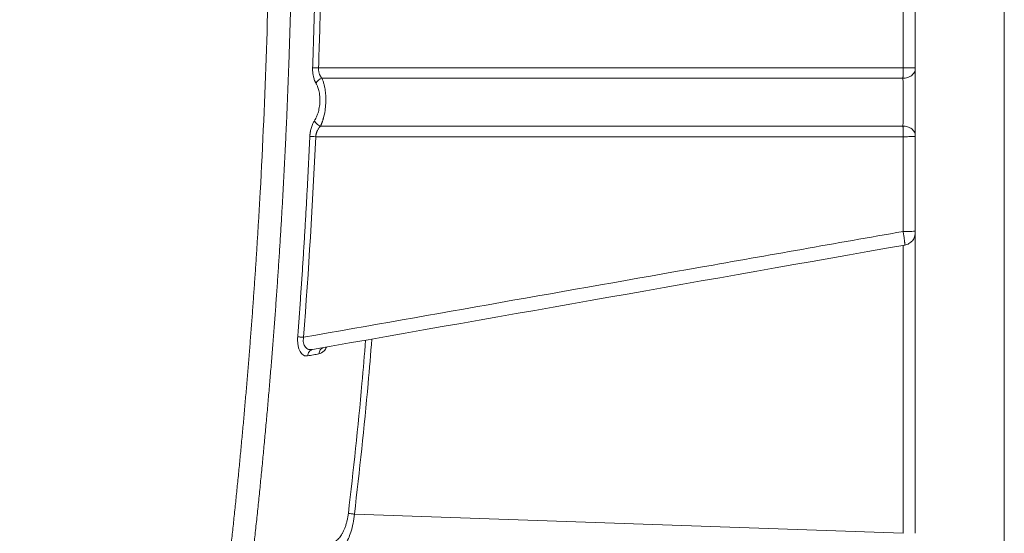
# Model space of a CAD drawing. Header units: millimetres. Extents: x 0 to 594, y 0 to 420.
# Tile 60 of 76: x 289 to 331, y 280 to 302. Entities that reach past the tile are written whole.
import ezdxf

# ---------------------------------------------------------------- set-up
doc = ezdxf.new("R2010")
doc.units = ezdxf.units.MM
doc.styles.add('SLDTEXTSTYLE1', font='TXT', dxfattribs={"width": 0.605})
doc.dimstyles.new('SLDDIMSTYLE1', dxfattribs={"dimtxt": 2.568319, "dimasz": 3.3, "dimexe": 0, "dimexo": 0.0625, "dimgap": 0.64208, "dimtad": 1, "dimdec": 0, "dimlfac": 5, "dimrnd": 1e-09, "dimzin": 12, "dimdsep": 46, "dimtxsty": 'SLDTEXTSTYLE1', "dimsah": 1, "dimcen": 0.09, "dimadec": 0, "dimazin": 3, "dimtfac": 1, "dimtdec": 1, "dimtofl": 0, "dimtmove": 0, "dimatfit": 3, "dimfxl": 1, "dimfrac": 2, "dimtolj": 1, "dimtzin": 12, "dimarcsym": 0})

# ---------------------------------------------------------------- blocks, each defined once
blk = doc.blocks.new('_D_6')
at = {"color": 7, "linetype": 'Continuous', "lineweight": 0}
for p, q in [((330.793, 371.409), (330.793, 208.509)), ((246.705, 326.965), (246.705, 208.509)), ((284.585, 214.042), (283.997, 214.042)), ((283.997, 214.042), (283.997, 210.097)), ((292.914, 214.042), (293.502, 214.042)), ((293.502, 214.042), (293.502, 210.097)), ((283.997, 210.097), (284.585, 210.097)), ((293.502, 210.097), (292.914, 210.097)), ((246.705, 209.509), (330.793, 209.509))]:
    blk.add_line(p, q, dxfattribs=at)
for points in [[(246.705, 209.509), (250.005, 209.009), (250.005, 210.009)], [(330.793, 209.509), (327.493, 210.009), (327.493, 209.009)]]:
    blk.add_solid(points, dxfattribs=at)
at = {"color": 7, "linetype": 'Continuous', "lineweight": 0, "char_height": 2.6458, "attachment_point": 1, "style": 'SLDTEXTSTYLE1'}
for s, insert in [('420', (285.81, 218.04)), ('16,6', (285.32, 213.508))]:
    blk.add_mtext(s, dxfattribs=dict(at, insert=insert))

msp = doc.modelspace()

# ---------------------------------------------------------------- linework, layer by layer
at = {"color": 7, "linetype": 'Continuous', "lineweight": 15}
for p, q in [((301.51, 299.79), (326.472, 299.79)), ((301.657, 299.348), (326.466, 299.348)), ((326.466, 297.304), (301.592, 297.304)), ((326.472, 296.854), (301.391, 296.854)), ((326.976, 292.819), (326.993, 292.821)), ((326.993, 292.692), (326.993, 292.762)), ((326.993, 279.927), (326.993, 292.692)), ((301.257, 287.77), (301.193, 287.773)), ((301.257, 287.77), (301.214, 287.754)), ((326.472, 279.927), (303.044, 280.745))]:
    msp.add_line(p, q, dxfattribs=at)
at = {"color": 8, "linetype": 'Continuous', "lineweight": 15}
msp.add_line((326.472, 279.927), (326.472, 292.216), dxfattribs=at)
at = {"color": 7, "linetype": 'Continuous', "lineweight": 15}
msp.add_arc((301.754, 298.972), 0.388, 104.5065, 155.379, dxfattribs=at)
for points, knots in [([(296.625, 270.352), (296.658, 270.581), (296.723, 271.038), (296.819, 271.724), (296.913, 272.41), (297.006, 273.097), (297.097, 273.783), (297.186, 274.47), (297.273, 275.158), (297.359, 275.845), (297.442, 276.533), (297.525, 277.22), (297.605, 277.908), (297.684, 278.597), (297.761, 279.285), (297.836, 279.974), (297.91, 280.663), (297.981, 281.352), (298.052, 282.042), (298.12, 282.731), (298.187, 283.421), (298.252, 284.111), (298.315, 284.802), (298.376, 285.492), (298.436, 286.183), (298.494, 286.874), (298.55, 287.565), (298.605, 288.256), (298.658, 288.948), (298.709, 289.64), (298.758, 290.332), (298.806, 291.025), (298.852, 291.717), (298.896, 292.41), (298.939, 293.103), (298.98, 293.796), (299.12, 296.284), (299.31, 300.568), (299.447, 306.648), (299.451, 312.724), (299.346, 317.693), (299.203, 321.554), (299.032, 325.18), (298.752, 329.686), (298.314, 335.032), (297.779, 340.339), (297.159, 345.513), (296.456, 350.582), (295.861, 354.345), (295.428, 356.889), (295.193, 358.229), (294.95, 359.57), (294.7, 360.913), (294.443, 362.258), (294.178, 363.604), (293.996, 364.502), (293.905, 364.951)], [0, 0, 0, 0, 0.0072862, 0.0145721, 0.0218578, 0.0291433, 0.0364287, 0.0437141, 0.0509995, 0.0582848, 0.0655703, 0.0728559, 0.0801416, 0.0874276, 0.0947138, 0.1020003, 0.1092872, 0.1165745, 0.1238622, 0.1311505, 0.1384392, 0.1457286, 0.1530185, 0.1603092, 0.1676005, 0.1748927, 0.1821856, 0.1894795, 0.1967742, 0.2040699, 0.2113665, 0.2186643, 0.2259631, 0.233263, 0.2405642, 0.2478665, 0.2551702, 0.3191862, 0.383115, 0.4469873, 0.5108338, 0.5398617, 0.5688538, 0.6253218, 0.6822567, 0.738031, 0.7935381, 0.8466101, 0.8994481, 0.9137154, 0.9280145, 0.9423457, 0.9567095, 0.9711063, 0.9855363, 1, 1, 1, 1]), ([(296.625, 270.352), (296.658, 270.581), (296.723, 271.038), (296.819, 271.724), (296.913, 272.41), (297.006, 273.097), (297.097, 273.783), (297.186, 274.47), (297.273, 275.158), (297.359, 275.845), (297.442, 276.533), (297.525, 277.22), (297.605, 277.908), (297.684, 278.597), (297.761, 279.285), (297.836, 279.974), (297.91, 280.663), (297.981, 281.352), (298.052, 282.042), (298.12, 282.731), (298.187, 283.421), (298.252, 284.111), (298.315, 284.802), (298.376, 285.492), (298.436, 286.183), (298.494, 286.874), (298.55, 287.565), (298.605, 288.256), (298.658, 288.948), (298.709, 289.64), (298.758, 290.332), (298.806, 291.025), (298.852, 291.717), (298.896, 292.41), (298.939, 293.103), (298.98, 293.796), (299.12, 296.284), (299.31, 300.568), (299.447, 306.648), (299.451, 312.724), (299.346, 317.693), (299.203, 321.554), (299.032, 325.18), (298.752, 329.686), (298.314, 335.032), (297.779, 340.339), (297.159, 345.513), (296.456, 350.582), (295.861, 354.345), (295.428, 356.889), (295.193, 358.229), (294.95, 359.57), (294.7, 360.913), (294.443, 362.258), (294.178, 363.604), (293.996, 364.502), (293.905, 364.951)], [0, 0, 0, 0, 0.0072862, 0.0145721, 0.0218578, 0.0291433, 0.0364287, 0.0437141, 0.0509995, 0.0582848, 0.0655703, 0.0728559, 0.0801416, 0.0874276, 0.0947138, 0.1020003, 0.1092872, 0.1165745, 0.1238622, 0.1311505, 0.1384392, 0.1457286, 0.1530185, 0.1603092, 0.1676005, 0.1748927, 0.1821856, 0.1894795, 0.1967742, 0.2040699, 0.2113665, 0.2186643, 0.2259631, 0.233263, 0.2405642, 0.2478665, 0.2551702, 0.3191862, 0.383115, 0.4469873, 0.5108338, 0.5398617, 0.5688538, 0.6253218, 0.6822567, 0.738031, 0.7935381, 0.8466101, 0.8994481, 0.9137154, 0.9280145, 0.9423457, 0.9567095, 0.9711063, 0.9855363, 1, 1, 1, 1]), ([(297.585, 270.231), (297.62, 270.476), (297.69, 270.965), (297.793, 271.699), (297.893, 272.434), (297.992, 273.168), (298.089, 273.902), (298.183, 274.636), (298.276, 275.371), (298.367, 276.105), (298.456, 276.839), (298.542, 277.573), (298.627, 278.307), (298.71, 279.041), (298.79, 279.775), (298.869, 280.509), (298.946, 281.243), (299.021, 281.977), (299.094, 282.71), (299.164, 283.444), (299.233, 284.177), (299.3, 284.911), (299.365, 285.644), (299.428, 286.377), (299.489, 287.11), (299.548, 287.843), (299.605, 288.576), (299.66, 289.308), (299.713, 290.041), (299.764, 290.773), (299.814, 291.505), (299.861, 292.237), (299.906, 292.969), (299.95, 293.7), (299.991, 294.432), (300.031, 295.163), (300.068, 295.894), (300.104, 296.625), (300.138, 297.356), (300.169, 298.086), (300.199, 298.816), (300.227, 299.546), (300.253, 300.276), (300.277, 301.006), (300.3, 301.735), (300.32, 302.464), (300.338, 303.193), (300.355, 303.922), (300.369, 304.65), (300.382, 305.378), (300.392, 306.106), (300.401, 306.834), (300.408, 307.561), (300.413, 308.288), (300.416, 309.015), (300.417, 309.742), (300.417, 310.468), (300.414, 311.194), (300.41, 311.919), (300.403, 312.645), (300.395, 313.37), (300.385, 314.094), (300.373, 314.819), (300.359, 315.543), (300.343, 316.267), (300.326, 316.99), (300.306, 317.713), (300.285, 318.436), (300.262, 319.158), (300.237, 319.88), (300.21, 320.602), (300.181, 321.323), (300.15, 322.044), (300.118, 322.764), (300.083, 323.485), (300.047, 324.204), (300.009, 324.924), (299.969, 325.643), (299.927, 326.361), (299.884, 327.08), (299.838, 327.797), (299.791, 328.515), (299.742, 329.232), (299.691, 329.948), (299.638, 330.664), (299.584, 331.38), (299.527, 332.095), (299.469, 332.81), (299.409, 333.524), (299.347, 334.238), (299.283, 334.952), (299.218, 335.665), (299.15, 336.377), (299.081, 337.089), (299.01, 337.801), (298.937, 338.512), (298.863, 339.223), (298.786, 339.933), (298.708, 340.642), (298.628, 341.352), (298.546, 342.06), (298.462, 342.768), (298.377, 343.476), (298.29, 344.183), (298.201, 344.89), (298.11, 345.596), (298.017, 346.301), (297.923, 347.006), (297.827, 347.711), (297.729, 348.415), (297.629, 349.118), (297.527, 349.821), (297.424, 350.523), (297.319, 351.225), (297.212, 351.926), (297.103, 352.627), (296.993, 353.327), (296.881, 354.026), (296.767, 354.725), (296.651, 355.423), (296.533, 356.121), (296.414, 356.818), (296.293, 357.515), (296.17, 358.21), (296.046, 358.906), (295.92, 359.6), (295.791, 360.294), (295.662, 360.988), (295.53, 361.68), (295.397, 362.372), (295.262, 363.064), (295.125, 363.755), (294.987, 364.445), (294.893, 364.904), (294.846, 365.134)], [0, 0, 0, 0, 0.007776, 0.015549, 0.023319, 0.031086, 0.03885, 0.046611, 0.054369, 0.062125, 0.069877, 0.077626, 0.085373, 0.093116, 0.100856, 0.108593, 0.116328, 0.124059, 0.131787, 0.139512, 0.147234, 0.154953, 0.162669, 0.170382, 0.178092, 0.185798, 0.193502, 0.201202, 0.2089, 0.216594, 0.224285, 0.231973, 0.239658, 0.24734, 0.255018, 0.262694, 0.270366, 0.278036, 0.285702, 0.293365, 0.301025, 0.308682, 0.316336, 0.323987, 0.331635, 0.33928, 0.346921, 0.35456, 0.362195, 0.369828, 0.377457, 0.385083, 0.392706, 0.400326, 0.407943, 0.415557, 0.423168, 0.430776, 0.438381, 0.445983, 0.453582, 0.461177, 0.46877, 0.476359, 0.483946, 0.491529, 0.49911, 0.506687, 0.514261, 0.521832, 0.5294, 0.536965, 0.544527, 0.552086, 0.559642, 0.567195, 0.574744, 0.582291, 0.589834, 0.597375, 0.604912, 0.612446, 0.619977, 0.627506, 0.635031, 0.642553, 0.650071, 0.657587, 0.6651, 0.67261, 0.680116, 0.68762, 0.69512, 0.702618, 0.710112, 0.717603, 0.725092, 0.732577, 0.740059, 0.747538, 0.755014, 0.762487, 0.769957, 0.777424, 0.784887, 0.792348, 0.799806, 0.80726, 0.814712, 0.82216, 0.829606, 0.837048, 0.844488, 0.851924, 0.859357, 0.866788, 0.874215, 0.881639, 0.88906, 0.896478, 0.903892, 0.911304, 0.918713, 0.926118, 0.93352, 0.940919, 0.948316, 0.955708, 0.963098, 0.970485, 0.977868, 0.985249, 0.992626, 1, 1, 1, 1]), ([(301.258, 299.797), (301.267, 300.052), (301.284, 300.561), (301.308, 301.325), (301.33, 302.089), (301.343, 302.599), (301.35, 302.854)], [0, 0, 0, 0, 0.249863, 0.4998172, 0.7498628, 1, 1, 1, 1]), ([(326.472, 299.79), (326.472, 300.3), (326.472, 301.32), (326.472, 302.34), (326.472, 302.85)], [0, 0, 0, 0, 0.499992, 1, 1, 1, 1]), ([(301.401, 299.134), (301.396, 299.143), (301.385, 299.161), (301.37, 299.19), (301.356, 299.22), (301.338, 299.263), (301.317, 299.323), (301.297, 299.396), (301.282, 299.465), (301.271, 299.529), (301.263, 299.595), (301.258, 299.661), (301.256, 299.729), (301.257, 299.774), (301.258, 299.797)], [0, 0, 0, 0, 0.057926, 0.114541, 0.169963, 0.224317, 0.345088, 0.467155, 0.558724, 0.64829, 0.736509, 0.824066, 0.911663, 1, 1, 1, 1]), ([(301.51, 299.79), (301.454, 299.792), (301.402, 299.794), (301.35, 299.795), (301.341, 299.796), (301.322, 299.796), (301.313, 299.796), (301.287, 299.797), (301.271, 299.797), (301.258, 299.797)], [0, 0, 0, 0, 0.5, 0.5, 0.625, 0.625, 0.75, 0.75, 1, 1, 1, 1]), ([(301.657, 299.348), (301.651, 299.355), (301.638, 299.369), (301.62, 299.392), (301.604, 299.416), (301.588, 299.442), (301.574, 299.469), (301.56, 299.497), (301.546, 299.533), (301.532, 299.576), (301.52, 299.627), (301.512, 299.68), (301.508, 299.735), (301.509, 299.772), (301.51, 299.79)], [0, 0, 0, 0, 0.069677, 0.138961, 0.20786, 0.27635, 0.3444, 0.412006, 0.479194, 0.584627, 0.689248, 0.793156, 0.896606, 1, 1, 1, 1]), ([(326.466, 299.348), (326.466, 299.356), (326.467, 299.371), (326.467, 299.397), (326.468, 299.423), (326.469, 299.45), (326.469, 299.479), (326.47, 299.508), (326.47, 299.538), (326.471, 299.569), (326.471, 299.6), (326.471, 299.631), (326.472, 299.663), (326.472, 299.695), (326.472, 299.727), (326.472, 299.759), (326.472, 299.78), (326.472, 299.79)], [0, 0, 0, 0, 0.0701123, 0.1397323, 0.2088601, 0.2774957, 0.3456391, 0.4132902, 0.4804491, 0.5471158, 0.6132902, 0.6789724, 0.7441624, 0.8088602, 0.8730657, 0.936779, 1, 1, 1, 1]), ([(326.472, 299.79), (326.535, 299.79), (326.601, 299.791), (326.73, 299.792), (326.791, 299.792), (326.892, 299.794), (326.932, 299.795), (326.982, 299.797), (326.993, 299.798), (326.993, 299.799)], [0, 0, 0, 0, 0.25, 0.25, 0.5, 0.5, 0.75, 0.75, 1, 1, 1, 1]), ([(326.466, 299.348), (326.529, 299.349), (326.596, 299.358), (326.726, 299.399), (326.788, 299.431), (326.891, 299.51), (326.931, 299.557), (326.982, 299.657), (326.993, 299.708), (326.993, 299.755)], [0, 0, 0, 0, 0.25, 0.25, 0.5, 0.5, 0.75, 0.75, 1, 1, 1, 1]), ([(326.993, 296.909), (326.993, 296.923), (326.993, 296.951), (326.993, 296.994), (326.993, 297.045), (326.993, 297.107), (326.993, 297.202), (326.993, 297.304), (326.993, 297.41), (326.993, 297.524), (326.993, 297.679), (326.993, 297.88), (326.993, 298.059), (326.993, 298.195), (326.993, 298.271), (326.993, 298.345), (326.993, 298.43), (326.993, 298.537), (326.993, 298.645), (326.993, 298.754), (326.993, 298.862), (326.993, 298.97), (326.993, 299.077), (326.993, 299.183), (326.993, 299.287), (326.993, 299.388), (326.993, 299.486), (326.993, 299.581), (326.993, 299.671), (326.993, 299.727), (326.993, 299.755)], [0, 0, 0, 0, 0.018892, 0.037784, 0.056675, 0.083896, 0.112956, 0.169177, 0.197784, 0.227063, 0.288319, 0.353407, 0.422318, 0.45783, 0.481165, 0.493784, 0.526926, 0.56053, 0.594595, 0.629123, 0.664113, 0.699567, 0.735485, 0.77187, 0.808722, 0.846043, 0.883836, 0.922098, 0.960822, 1, 1, 1, 1]), ([(301.337, 297.537), (301.343, 297.547), (301.356, 297.567), (301.375, 297.599), (301.392, 297.632), (301.415, 297.678), (301.442, 297.739), (301.474, 297.823), (301.504, 297.92), (301.541, 298.075), (301.565, 298.25), (301.57, 298.435), (301.564, 298.578), (301.548, 298.707), (301.525, 298.817), (301.5, 298.909), (301.475, 298.982), (301.45, 299.041), (301.426, 299.089), (301.41, 299.119), (301.401, 299.134)], [0, 0, 0, 0, 0.026013, 0.051801, 0.077405, 0.102868, 0.1543, 0.205359, 0.269573, 0.332928, 0.477015, 0.553534, 0.630801, 0.710494, 0.772488, 0.828975, 0.886031, 0.923606, 0.961544, 1, 1, 1, 1]), ([(301.592, 297.304), (301.598, 297.315), (301.609, 297.338), (301.626, 297.374), (301.641, 297.411), (301.655, 297.447), (301.669, 297.484), (301.682, 297.52), (301.694, 297.557), (301.705, 297.593), (301.715, 297.628), (301.747, 297.746), (301.791, 297.956), (301.819, 298.237), (301.823, 298.48), (301.815, 298.663), (301.798, 298.817), (301.781, 298.927), (301.764, 299.014), (301.748, 299.083), (301.729, 299.152), (301.708, 299.22), (301.684, 299.286), (301.666, 299.327), (301.657, 299.348)], [0, 0, 0, 0, 0.023043, 0.045483, 0.067333, 0.088588, 0.109236, 0.129268, 0.148678, 0.167465, 0.185628, 0.203166, 0.343833, 0.475572, 0.56424, 0.652329, 0.712556, 0.773313, 0.807122, 0.842551, 0.879596, 0.918214, 0.958343, 1, 1, 1, 1]), ([(326.466, 297.303), (326.466, 297.315), (326.467, 297.34), (326.467, 297.379), (326.468, 297.419), (326.468, 297.461), (326.469, 297.503), (326.469, 297.546), (326.469, 297.59), (326.47, 297.635), (326.47, 297.681), (326.47, 297.728), (326.471, 297.775), (326.471, 297.822), (326.471, 297.87), (326.471, 297.918), (326.472, 297.967), (326.472, 298.015), (326.472, 298.064), (326.472, 298.113), (326.472, 298.162), (326.472, 298.211), (326.472, 298.26), (326.472, 298.323), (326.472, 298.402), (326.472, 298.495), (326.472, 298.588), (326.471, 298.681), (326.471, 298.773), (326.471, 298.864), (326.47, 298.953), (326.469, 299.039), (326.469, 299.123), (326.468, 299.203), (326.467, 299.279), (326.466, 299.325), (326.466, 299.348)], [0, 0, 0, 0, 0.023371, 0.046634, 0.069788, 0.092834, 0.115771, 0.138599, 0.161319, 0.183931, 0.206435, 0.22883, 0.251117, 0.273296, 0.295367, 0.317329, 0.339184, 0.360931, 0.38257, 0.404102, 0.425525, 0.446841, 0.46805, 0.489151, 0.529393, 0.570057, 0.611144, 0.652653, 0.694586, 0.736942, 0.779723, 0.822928, 0.866558, 0.910613, 0.955093, 1, 1, 1, 1]), ([(301.139, 296.862), (301.14, 296.876), (301.141, 296.904), (301.145, 296.944), (301.149, 296.985), (301.154, 297.024), (301.164, 297.083), (301.18, 297.159), (301.205, 297.25), (301.234, 297.335), (301.266, 297.41), (301.3, 297.478), (301.324, 297.517), (301.337, 297.537)], [0, 0, 0, 0, 0.052403, 0.104332, 0.15593, 0.207341, 0.258712, 0.384937, 0.516711, 0.642918, 0.766663, 0.880624, 1, 1, 1, 1]), ([(301.592, 297.304), (301.562, 297.313), (301.532, 297.327), (301.478, 297.359), (301.454, 297.378), (301.413, 297.415), (301.393, 297.437), (301.359, 297.485), (301.346, 297.511), (301.337, 297.537)], [0, 0, 0, 0, 0.25, 0.25, 0.5, 0.5, 0.75, 0.75, 1, 1, 1, 1]), ([(301.391, 296.854), (301.391, 296.864), (301.393, 296.884), (301.397, 296.914), (301.402, 296.944), (301.409, 296.973), (301.417, 297.003), (301.426, 297.031), (301.436, 297.059), (301.447, 297.086), (301.464, 297.124), (301.488, 297.17), (301.52, 297.22), (301.555, 297.265), (301.58, 297.291), (301.592, 297.304)], [0, 0, 0, 0, 0.055007, 0.110126, 0.16542, 0.220942, 0.276726, 0.332787, 0.389131, 0.445748, 0.502648, 0.629155, 0.757172, 0.877987, 1, 1, 1, 1]), ([(326.472, 296.854), (326.472, 296.857), (326.472, 296.881), (326.472, 296.924), (326.472, 296.983), (326.471, 297.042), (326.471, 297.1), (326.47, 297.155), (326.469, 297.208), (326.468, 297.259), (326.467, 297.289), (326.466, 297.304)], [0, 0, 0, 0, 0.022356, 0.139548, 0.258172, 0.378229, 0.499718, 0.62264, 0.746994, 0.872781, 1, 1, 1, 1]), ([(326.466, 297.304), (326.529, 297.303), (326.596, 297.293), (326.726, 297.254), (326.788, 297.223), (326.891, 297.147), (326.931, 297.1), (326.982, 297.004), (326.993, 296.955), (326.993, 296.909)], [0, 0, 0, 0, 0.25, 0.25, 0.5, 0.5, 0.75, 0.75, 1, 1, 1, 1]), ([(300.62, 288.309), (300.64, 288.566), (300.678, 289.082), (300.734, 289.857), (300.787, 290.632), (300.838, 291.408), (300.888, 292.185), (300.935, 292.963), (300.98, 293.741), (301.023, 294.52), (301.064, 295.3), (301.103, 296.081), (301.127, 296.602), (301.139, 296.862)], [0, 0, 0, 0, 0.090534, 0.181142, 0.271825, 0.362584, 0.453417, 0.544326, 0.63531, 0.726369, 0.817504, 0.908714, 1, 1, 1, 1]), ([(301.391, 296.854), (301.342, 296.856), (301.289, 296.858), (301.2, 296.861), (301.163, 296.862), (301.139, 296.862)], [0, 0, 0, 0, 0.5, 0.5, 1, 1, 1, 1]), ([(326.472, 296.854), (326.535, 296.854), (326.602, 296.854), (326.73, 296.855), (326.792, 296.856), (326.893, 296.858), (326.932, 296.859), (326.982, 296.861), (326.993, 296.863), (326.993, 296.864)], [0, 0, 0, 0, 0.25, 0.25, 0.5, 0.5, 0.75, 0.75, 1, 1, 1, 1]), ([(326.472, 292.809), (326.472, 293.483), (326.472, 294.831), (326.472, 296.179), (326.472, 296.854)], [0, 0, 0, 0, 0.499924, 1, 1, 1, 1]), ([(300.871, 288.293), (303.674, 288.787), (309.322, 289.784), (317.855, 291.289), (323.586, 292.3), (326.472, 292.809)], [0, 0, 0, 0, 0.328447, 0.661784, 1, 1, 1, 1]), ([(326.547, 292.23), (326.547, 292.23), (326.548, 292.23), (326.548, 292.234), (326.549, 292.239), (326.548, 292.246), (326.548, 292.255), (326.547, 292.267), (326.546, 292.28), (326.544, 292.296), (326.542, 292.313), (326.54, 292.332), (326.538, 292.353), (326.535, 292.376), (326.53, 292.418), (326.519, 292.494), (326.507, 292.583), (326.495, 292.66), (326.486, 292.724), (326.477, 292.777), (326.472, 292.809)], [0, 0, 0, 0, 0.037312, 0.075075, 0.113227, 0.151702, 0.19043, 0.229338, 0.268351, 0.307392, 0.346386, 0.385255, 0.423925, 0.462322, 0.500377, 0.629721, 0.78572, 0.823598, 0.896323, 1, 1, 1, 1]), ([(326.547, 292.23), (326.608, 292.247), (326.73, 292.281), (326.873, 292.408), (326.961, 292.543), (326.973, 292.636), (326.977, 292.666)], [0, 0, 0, 0, 0.2868608, 0.5737216, 0.8605824, 1, 1, 1, 1]), ([(326.993, 292.757), (326.992, 292.757), (326.992, 292.757), (326.991, 292.763), (326.988, 292.782), (326.986, 292.808), (326.984, 292.822)], [0, 0, 0, 0, 0.092035, 0.249621, 0.599588, 1, 1, 1, 1]), ([(326.985, 292.665), (326.985, 292.667), (326.985, 292.672), (326.985, 292.708), (326.985, 292.758), (326.985, 292.798), (326.985, 292.818)], [0, 0, 0, 0, 0.251236, 0.501996, 0.751589, 1, 1, 1, 1]), ([(301.046, 287.498), (301.039, 287.497), (301.024, 287.495), (301.003, 287.494), (300.981, 287.494), (300.96, 287.497), (300.931, 287.502), (300.894, 287.515), (300.839, 287.545), (300.779, 287.599), (300.718, 287.688), (300.676, 287.785), (300.65, 287.876), (300.633, 287.954), (300.622, 288.038), (300.617, 288.117), (300.615, 288.187), (300.616, 288.247), (300.619, 288.288), (300.62, 288.309)], [0, 0, 0, 0, 0.03101, 0.061727, 0.092197, 0.122468, 0.152588, 0.220962, 0.287895, 0.404088, 0.513577, 0.626432, 0.687379, 0.748136, 0.810955, 0.874692, 0.916003, 0.957688, 1, 1, 1, 1]), ([(300.871, 288.293), (300.843, 288.295), (300.816, 288.297), (300.765, 288.3), (300.742, 288.302), (300.7, 288.305), (300.683, 288.306), (300.649, 288.307), (300.633, 288.308), (300.62, 288.309)], [0, 0, 0, 0, 0.25, 0.25, 0.5, 0.5, 0.75, 0.75, 1, 1, 1, 1]), ([(301.53, 287.584), (301.45, 287.57), (301.29, 287.542), (301.127, 287.513), (301.046, 287.498)], [0, 0, 0, 0, 0.499753, 1, 1, 1, 1]), ([(301.742, 287.856), (301.709, 287.85), (301.678, 287.837), (301.624, 287.8), (301.601, 287.777), (301.566, 287.727), (301.554, 287.7), (301.537, 287.647), (301.531, 287.617), (301.53, 287.584)], [0, 0, 0, 0, 0.25, 0.25, 0.5, 0.5, 0.75, 0.75, 1, 1, 1, 1]), ([(301.991, 279.505), (302, 279.505), (302.016, 279.505), (302.042, 279.507), (302.067, 279.511), (302.092, 279.516), (302.118, 279.524), (302.155, 279.538), (302.204, 279.562), (302.267, 279.604), (302.334, 279.662), (302.421, 279.758), (302.504, 279.879), (302.579, 280.023), (302.634, 280.15), (302.675, 280.267), (302.705, 280.367), (302.726, 280.445), (302.745, 280.525), (302.761, 280.607), (302.775, 280.691), (302.782, 280.747), (302.785, 280.775)], [0, 0, 0, 0, 0.025601, 0.051147, 0.076666, 0.102188, 0.127742, 0.153357, 0.213844, 0.274127, 0.346317, 0.417899, 0.549611, 0.621994, 0.693656, 0.769281, 0.807661, 0.845389, 0.883996, 0.922497, 0.961096, 1, 1, 1, 1]), ([(303.044, 280.745), (303.017, 280.748), (302.991, 280.751), (302.945, 280.756), (302.922, 280.759), (302.876, 280.764), (302.854, 280.767), (302.815, 280.772), (302.798, 280.774), (302.785, 280.775)], [0, 0, 0, 0, 0.25, 0.25, 0.5, 0.5, 0.75, 0.75, 1, 1, 1, 1])]:
    msp.add_open_spline(points, degree=3, knots=knots, dxfattribs=at)
for points in [[(301.51, 299.79), (301.546, 300.81), (301.576, 301.83), (301.601, 302.85)], [(326.993, 299.799), (326.993, 300.819), (326.993, 301.838), (326.993, 302.858)], [(326.993, 299.755), (326.993, 299.766), (326.993, 299.783), (326.993, 299.799)], [(300.871, 288.293), (301.087, 291.144), (301.26, 293.998), (301.391, 296.854)], [(326.993, 296.864), (326.993, 296.881), (326.993, 296.897), (326.993, 296.909)], [(326.993, 292.821), (326.993, 294.168), (326.993, 295.516), (326.993, 296.864)], [(301.257, 287.77), (309.687, 289.257), (318.117, 290.743), (326.547, 292.23)]]:
    msp.add_open_spline(points, degree=3, dxfattribs=at)
at = {"color": 8, "linetype": 'Continuous', "lineweight": 15}
for points, knots in [([(326.472, 292.809), (326.539, 292.809), (326.676, 292.81), (326.85, 292.812), (326.957, 292.816), (326.971, 292.818), (326.976, 292.819)], [0, 0, 0, 0, 0.2723758, 0.5661428, 0.8599099, 1, 1, 1, 1]), ([(301.193, 287.773), (301.157, 287.771), (301.093, 287.768), (301.011, 287.809), (300.945, 287.866), (300.894, 287.947), (300.862, 288.051), (300.853, 288.169), (300.865, 288.252), (300.871, 288.293)], [0, 0, 0, 0, 0.182572, 0.325068, 0.463947, 0.599298, 0.732279, 0.865081, 1, 1, 1, 1]), ([(302.785, 280.775), (302.993, 282.622), (303.271, 285.084), (303.47, 287.553), (303.52, 288.169)], [0, 0, 0, 0, 0.750364, 1, 1, 1, 1]), ([(303.044, 280.745), (303.253, 282.602), (303.533, 285.089), (303.734, 287.584), (303.786, 288.216)], [0, 0, 0, 0, 0.746574, 1, 1, 1, 1]), ([(301.214, 287.754), (301.202, 287.75), (301.16, 287.737), (301.105, 287.681), (301.057, 287.597), (301.049, 287.531), (301.046, 287.498)], [0, 0, 0, 0, 0.13066, 0.425928, 0.721165, 1, 1, 1, 1]), ([(301.855, 287.876), (301.82, 287.816), (301.724, 287.653), (301.605, 287.611), (301.53, 287.584)], [0, 0, 0, 0, 0.362329, 1, 1, 1, 1]), ([(302.373, 279.212), (302.393, 279.217), (302.488, 279.239), (302.633, 279.413), (302.783, 279.685), (302.897, 279.985), (302.991, 280.339), (303.027, 280.612), (303.044, 280.745)], [0, 0, 0, 0, 0.070049, 0.327906, 0.493688, 0.643396, 0.826783, 1, 1, 1, 1])]:
    msp.add_open_spline(points, degree=3, knots=knots, dxfattribs=at)

# ---------------------------------------------------------------- dimensions: what is measured, and where the dimension line sits
at = {"color": 7, "linetype": 'Continuous', "lineweight": 0}
dim = msp.add_linear_dim(base=(330.793, 209.509), p1=(246.705, 326.965), p2=(330.793, 371.409), dimstyle='SLDDIMSTYLE1', dxfattribs=at)
dim.commit()
dim.dimension.update_dxf_attribs({"geometry": '_D_6', "text_midpoint": (288.749, 209.509), "dimtype": 160})

doc.saveas('drawing.dxf')
